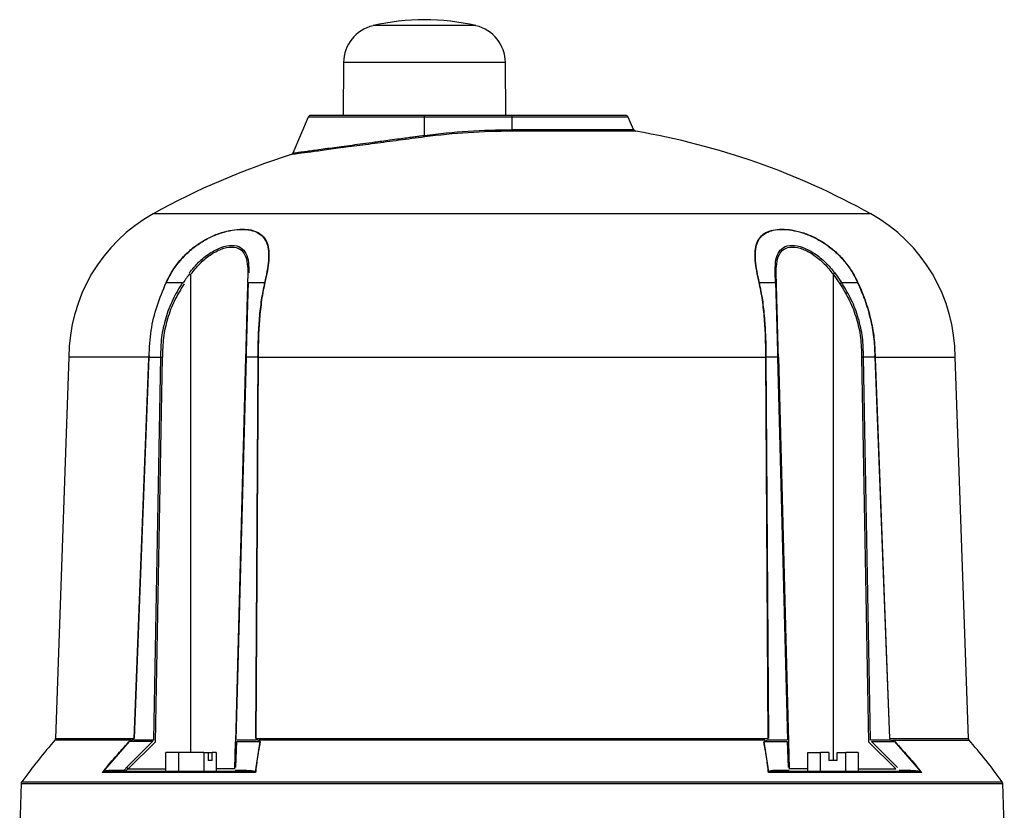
# Model space of a CAD drawing. Header units: millimetres. Extents: x 346 to 1849, y -14 to 1262.
# Tile 11 of 56: x 899 to 1079, y 742 to 887. Entities that reach past the tile are written whole.
import ezdxf

# ---------------------------------------------------------------- set-up
doc = ezdxf.new("R2010")
doc.units = ezdxf.units.MM

msp = doc.modelspace()

# ---------------------------------------------------------------- linework, layer by layer
at = {"color": 8, "linetype": 'Continuous', "lineweight": 25}
for p, q in [((982.58, 885.56), (963.77, 885.56)), ((987.98, 878.8), (958.38, 878.8)), ((973.18, 868.85), (951.93, 868.85)), ((1010.43, 868.85), (989.18, 868.85)), ((989.18, 866.54), (1011.41, 866.54)), ((1011.78, 866.24), (989.18, 866.24)), ((989.18, 851.16), (923.61, 851.16)), ((1054.75, 851.16), (989.18, 851.16)), ((930.49, 752.65), (930.49, 840.11)), ((1047.87, 840.11), (1047.87, 751.15)), ((919.56, 754.88), (905.62, 754.88)), ((905.74, 755.2), (920.13, 755.2)), ((1058.22, 755.2), (1072.61, 755.2)), ((919, 749.64), (925.87, 749.64)), ((938.5, 749.64), (935.11, 749.64)), ((1043.25, 749.64), (1039.86, 749.64)), ((1052.49, 749.64), (1059.35, 749.64)), ((899.55, 747.27), (989.18, 747.27)), ((989.18, 747.27), (1078.81, 747.27)), ((899.45, 746.99), (1078.9, 746.99))]:
    msp.add_line(p, q, dxfattribs=at)
at = {"color": 7, "linetype": 'Continuous', "lineweight": 25}
for p, q in [((958.38, 878.8), (958.3, 869.15)), ((988.06, 869.15), (987.98, 878.8)), ((951.93, 868.85), (949.13, 862.25)), ((973.18, 868.85), (973.18, 869.15)), ((989.18, 869.15), (973.18, 869.15)), ((973.18, 865.5), (973.18, 868.85)), ((989.18, 868.85), (973.18, 868.85)), ((988.93, 869.15), (988.93, 869.15)), ((989.18, 868.85), (989.18, 869.15)), ((989.18, 866.54), (989.18, 868.85)), ((1011.41, 866.54), (1010.43, 868.85)), ((989.18, 866.54), (989.18, 866.24)), ((940.87, 840.25), (940.83, 838.49)), ((1037.35, 838.57), (1037.29, 840.34)), ((1037.53, 838.36), (1037.49, 840.11)), ((1047.87, 840.11), (1049.12, 838.36)), ((1048.18, 840.34), (1049.43, 838.57)), ((925.98, 838.57), (928.92, 838.57)), ((941.01, 838.57), (943.95, 838.57)), ((1034.41, 838.57), (1037.35, 838.57)), ((1049.43, 838.57), (1052.37, 838.57)), ((908.18, 824.93), (905.74, 755.2)), ((922.79, 824.93), (908.18, 824.93)), ((920.13, 755.2), (922.78, 824.68)), ((920.19, 755.19), (922.85, 824.92)), ((922.78, 824.68), (922.85, 825.18)), ((922.85, 824.92), (924.93, 824.92)), ((924.93, 824.92), (923.66, 754.89)), ((924, 754.58), (925.28, 824.93)), ((940.47, 824.93), (938.63, 754.58)), ((938.78, 754.89), (940.62, 824.92)), ((942.7, 824.92), (940.62, 824.92)), ((942.7, 824.92), (942.26, 755.19)), ((942.76, 824.68), (942.33, 755.2)), ((942.7, 825.18), (942.76, 824.68)), ((942.76, 824.93), (1035.59, 824.93)), ((1035.59, 824.68), (1035.66, 825.18)), ((1036.02, 755.2), (1035.59, 824.68)), ((1037.74, 824.92), (1035.66, 824.92)), ((1036.1, 755.19), (1035.66, 824.92)), ((1037.74, 824.92), (1039.57, 754.89)), ((1037.88, 824.93), (1039.73, 754.58)), ((1053.07, 824.93), (1054.35, 754.58)), ((1054.7, 754.89), (1053.43, 824.92)), ((1055.51, 824.92), (1053.43, 824.92)), ((1055.51, 825.18), (1055.57, 824.68)), ((1055.51, 824.92), (1058.16, 755.19)), ((1055.56, 824.93), (1070.18, 824.93)), ((1055.57, 824.68), (1058.22, 755.2)), ((1072.61, 755.2), (1070.18, 824.93)), ((914.45, 749.12), (919.23, 754.62)), ((923.45, 754.62), (918.71, 749.9)), ((924, 754.58), (919, 749.64)), ((923.45, 754.62), (919.23, 754.62)), ((920.08, 755.03), (919.53, 754.82)), ((923.52, 754.91), (920.03, 754.91)), ((923.54, 754.63), (923.45, 754.62)), ((923.66, 754.89), (923.52, 754.91)), ((938.5, 749.64), (938.63, 754.58)), ((938.71, 749.9), (938.85, 754.62)), ((938.85, 754.62), (943.07, 754.62)), ((942.41, 754.91), (938.92, 754.91)), ((943.07, 754.62), (942.23, 749.12)), ((942.33, 755.2), (1036.02, 755.2)), ((942.89, 754.82), (942.35, 755.03)), ((1035.39, 754.88), (942.97, 754.88)), ((1036.13, 749.12), (1035.29, 754.62)), ((1035.29, 754.62), (1039.51, 754.62)), ((1035.94, 754.91), (1035.51, 754.74)), ((1039.44, 754.91), (1035.94, 754.91)), ((1039.51, 754.62), (1039.65, 749.9)), ((1039.73, 754.58), (1039.86, 749.64)), ((1059.35, 749.64), (1054.35, 754.58)), ((1058.33, 754.91), (1054.83, 754.91)), ((1059.65, 749.9), (1054.91, 754.62)), ((1054.91, 754.62), (1059.13, 754.62)), ((1058.81, 754.74), (1058.33, 754.91)), ((1058.8, 754.88), (1072.74, 754.88)), ((1059.13, 754.62), (1063.91, 749.12)), ((928.23, 752.65), (925.87, 752.65)), ((925.87, 749.15), (925.87, 752.65)), ((932.85, 752.65), (928.23, 752.65)), ((928.23, 752.65), (928.23, 749.15)), ((932.85, 752.65), (932.85, 749.15)), ((932.85, 752.65), (933.61, 752.65)), ((933.61, 752.65), (933.61, 751.15)), ((933.61, 752.65), (934.34, 752.65)), ((935.11, 752.65), (934.34, 752.65)), ((934.34, 751.15), (934.34, 752.65)), ((935.11, 752.65), (935.11, 749.15)), ((1043.25, 752.65), (1045.56, 752.65)), ((1043.25, 749.15), (1043.25, 752.65)), ((1047.12, 752.65), (1045.56, 752.65)), ((1045.56, 749.15), (1045.56, 752.65)), ((1047.12, 752.65), (1047.12, 751.15)), ((1048.62, 752.65), (1050.18, 752.65)), ((1048.62, 751.15), (1048.62, 752.65)), ((1052.49, 752.65), (1050.18, 752.65)), ((1050.18, 749.15), (1050.18, 752.65)), ((1052.49, 752.65), (1052.49, 749.15)), ((934.34, 751.15), (933.61, 751.15)), ((1048.62, 751.15), (1047.12, 751.15)), ((942.29, 748.95), (914.25, 748.95)), ((918.38, 749.37), (916.27, 749.37)), ((940.65, 749.37), (938.54, 749.37)), ((1064.11, 748.95), (1036.07, 748.95)), ((1039.82, 749.37), (1037.71, 749.37)), ((1062.09, 749.37), (1059.98, 749.37)), ((899.45, 746.99), (899.18, 739.15)), ((1079.18, 739.15), (1078.9, 746.99))]:
    msp.add_line(p, q, dxfattribs=at)
for centre, radius, start, end in [((973.18, 845.65), 41, 76.7406, 103.2594), ((965.38, 878.74), 7, 103.2594, 179.5), ((980.98, 878.74), 7, 0.5, 76.7406), ((952.39, 868.65), 0.5, 90, 157), ((1009.97, 868.65), 0.5, 23, 90), ((989.17, 742.91), 123.33, 89.9978, 97.4242), ((1011.87, 866.74), 0.5, 203, 260.3602), ((989.18, 733.15), 135, 60.9402, 80.3602), ((975.05, 865.73), 1.89, 186.8165, 195.9127), ((989.18, 733.15), 135, 107.3944, 119.0598), ((938.18, 824.93), 30, 119.0598, 180), ((1040.18, 824.93), 30, 0, 60.9402), ((1037.2, 840.07), 0.285, 7.891, 71.3857), ((1057.68, 827.31), 16.12, 126.1017, 127.4711), ((944.05, 837.97), 0.613, 93.9126, 99.4125), ((1034.31, 837.97), 0.613, 80.5875, 86.0874), ((1037.27, 838.32), 0.261, 9.3225, 73.3536), ((1057.89, 825.29), 15.75, 122.4958, 123.8754), ((1052.48, 838.03), 0.551, 96.2484, 100.9887), ((980.68, 688.81), 100, 138.5788, 144.2252), ((905.24, 755.21), 0.5, 330.5235, 358.4365), ((922.88, 754.92), 0.638, 331.9019, 359.3285), ((1073.11, 755.21), 0.5, 178.7258, 210.5322), ((997.68, 688.81), 100, 35.7748, 41.4241), ((915.95, 749.49), 0.344, 274.7035, 339.5525), ((907.51, 737.34), 16.84, 46.925, 48.2741), ((940.32, 749.49), 0.344, 274.7035, 339.5525), ((1038.03, 749.49), 0.344, 200.4475, 265.2965), ((1062.41, 749.49), 0.344, 200.4475, 265.2965), ((899.95, 746.98), 0.5, 144.2252, 178), ((1078.4, 746.98), 0.5, 2, 35.7748)]:
    msp.add_arc(centre, radius, start, end, dxfattribs=at)
msp.add_ellipse((977.76, 821.81), major_axis=(53.74, -1.41), ratio=0.706623, start_param=2.671683, end_param=2.72396, dxfattribs=at)
for points, knots in [([(973.18, 869.15), (971.91, 869.15), (969.3, 869.15), (966.1, 869.15), (963.6, 869.15), (961.15, 869.15), (958.37, 869.15), (955.67, 869.15), (953.75, 869.15), (952.59, 869.15), (952.45, 869.15), (952.39, 869.15)], [0, 0, 0, 0, 0.116497, 0.239972, 0.304366, 0.368745, 0.500083, 0.63142, 0.760028, 0.883503, 1, 1, 1, 1]), ([(1009.97, 869.15), (1009.9, 869.15), (1009.76, 869.15), (1008.8, 869.15), (1007.67, 869.15), (1006.24, 869.15), (1003.98, 869.15), (1000.66, 869.15), (996.93, 869.15), (993.06, 869.15), (990.45, 869.15), (989.18, 869.15)], [0, 0, 0, 0, 0.116497, 0.239972, 0.304366, 0.368745, 0.500083, 0.63142, 0.760028, 0.883503, 1, 1, 1, 1]), ([(973.24, 865.21), (971.67, 865), (968.54, 864.6), (963.97, 863.99), (959.73, 863.43), (955.99, 862.94), (952.89, 862.52), (950.59, 862.21), (949.1, 862.01), (948.91, 861.99), (948.82, 861.98)], [0, 0, 0, 0, 0.125676, 0.250393, 0.375573, 0.500104, 0.625227, 0.750154, 0.874807, 1, 1, 1, 1]), ([(949.13, 862.26), (949.11, 862.23), (949.08, 862.16), (949.01, 862.08), (948.92, 862.01), (948.85, 861.99), (948.82, 861.98)], [0, 0, 0, 0, 0.247049, 0.5, 0.752951, 1, 1, 1, 1]), ([(925.94, 838.58), (926.3, 839.3), (927.02, 840.71), (928.46, 842.65), (930.12, 844.36), (932.03, 845.82), (934.04, 846.96), (936.09, 847.76), (938.06, 848.23), (939.87, 848.39), (941.47, 848.24), (942.8, 847.78), (943.81, 846.98), (944.46, 845.85), (944.76, 844.39), (944.74, 842.67), (944.48, 840.72), (944.17, 839.31), (944, 838.58)], [0, 0, 0, 0, 0.064505, 0.124912, 0.188843, 0.249433, 0.311897, 0.374447, 0.436909, 0.499622, 0.56197, 0.624559, 0.686739, 0.749331, 0.81019, 0.874403, 0.935129, 1, 1, 1, 1]), ([(925.98, 838.57), (926.34, 839.27), (927.04, 840.67), (928.46, 842.59), (930.13, 844.32), (932.02, 845.78), (934.03, 846.92), (936.07, 847.73), (938.03, 848.19), (939.84, 848.35), (941.43, 848.2), (942.76, 847.74), (943.76, 846.94), (944.41, 845.8), (944.7, 844.34), (944.68, 842.61), (944.42, 840.68), (944.1, 839.27), (943.95, 838.57)], [0, 0, 0, 0, 0.062466, 0.124911, 0.187224, 0.249427, 0.311892, 0.374441, 0.436904, 0.499618, 0.561968, 0.624558, 0.686738, 0.74933, 0.811833, 0.874401, 0.9372, 1, 1, 1, 1]), ([(1034.35, 838.58), (1034.19, 839.3), (1033.88, 840.71), (1033.62, 842.65), (1033.6, 844.36), (1033.89, 845.82), (1034.53, 846.96), (1035.53, 847.76), (1036.86, 848.23), (1038.46, 848.39), (1040.27, 848.24), (1042.23, 847.78), (1044.28, 846.98), (1046.29, 845.85), (1048.2, 844.39), (1049.88, 842.67), (1051.33, 840.72), (1052.05, 839.31), (1052.42, 838.58)], [0, 0, 0, 0, 0.064505, 0.124912, 0.188843, 0.249433, 0.311897, 0.374447, 0.436909, 0.499622, 0.56197, 0.624559, 0.686739, 0.749331, 0.81019, 0.874403, 0.935129, 1, 1, 1, 1]), ([(1034.41, 838.57), (1034.25, 839.27), (1033.94, 840.67), (1033.68, 842.59), (1033.65, 844.32), (1033.93, 845.78), (1034.58, 846.92), (1035.58, 847.73), (1036.9, 848.19), (1038.49, 848.35), (1040.29, 848.2), (1042.24, 847.74), (1044.28, 846.94), (1046.3, 845.8), (1048.2, 844.34), (1049.88, 842.61), (1051.31, 840.68), (1052.02, 839.27), (1052.37, 838.57)], [0, 0, 0, 0, 0.0624659, 0.1249112, 0.1872242, 0.2494273, 0.3118916, 0.3744407, 0.4369039, 0.4996182, 0.5619684, 0.6245582, 0.6867377, 0.7493301, 0.8118326, 0.8744012, 0.9372003, 1, 1, 1, 1]), ([(930.18, 840.34), (930.73, 841.01), (931.83, 842.34), (933.85, 843.96), (936.01, 845.09), (938.08, 845.51), (939.68, 845.09), (940.63, 843.95), (941.06, 842.34), (941.06, 841), (941.06, 840.34)], [0, 0, 0, 0, 0.1253425, 0.250403, 0.3755982, 0.5003849, 0.6250866, 0.7500313, 0.8751453, 1, 1, 1, 1]), ([(930.49, 840.11), (931.01, 840.77), (932.05, 842.08), (933.97, 843.69), (936.03, 844.8), (938, 845.21), (939.52, 844.8), (940.44, 843.68), (940.86, 842.08), (940.87, 840.77), (940.87, 840.11)], [0, 0, 0, 0, 0.126935, 0.252545, 0.377099, 0.500373, 0.623569, 0.747887, 0.873556, 1, 1, 1, 1]), ([(1037.29, 840.34), (1037.3, 841.01), (1037.3, 842.34), (1037.73, 843.96), (1038.68, 845.09), (1040.29, 845.51), (1042.36, 845.09), (1044.52, 843.95), (1046.53, 842.34), (1047.63, 841), (1048.18, 840.34)], [0, 0, 0, 0, 0.125343, 0.250403, 0.375598, 0.500385, 0.625087, 0.750031, 0.875145, 1, 1, 1, 1]), ([(1037.49, 840.11), (1037.49, 840.77), (1037.49, 842.08), (1037.92, 843.69), (1038.84, 844.8), (1040.37, 845.21), (1042.34, 844.8), (1044.39, 843.68), (1046.31, 842.08), (1047.35, 840.77), (1047.87, 840.11)], [0, 0, 0, 0, 0.126935, 0.252545, 0.377099, 0.500373, 0.623569, 0.747887, 0.873556, 1, 1, 1, 1]), ([(922.82, 825.07), (922.9, 826.66), (923.07, 829.77), (924.19, 834.34), (925.36, 837.15), (925.96, 838.58)], [0, 0, 0, 0, 0.339278, 0.665659, 1, 1, 1, 1]), ([(928.92, 838.57), (928.3, 837.54), (927.05, 835.48), (925.79, 832.08), (925, 828.54), (924.95, 826.13), (924.93, 824.92)], [0, 0, 0, 0, 0.249998, 0.499997, 0.750031, 1, 1, 1, 1]), ([(929.24, 838.36), (928.62, 837.34), (927.38, 835.32), (926.13, 831.97), (925.35, 828.49), (925.3, 826.11), (925.28, 824.93)], [0, 0, 0, 0, 0.251557, 0.499913, 0.749832, 1, 1, 1, 1]), ([(940.82, 838.36), (940.8, 837.34), (940.74, 835.32), (940.66, 831.97), (940.57, 828.49), (940.5, 826.11), (940.47, 824.93)], [0, 0, 0, 0, 0.251577, 0.499913, 0.749832, 1, 1, 1, 1]), ([(940.62, 824.92), (940.65, 826.13), (940.71, 828.54), (940.81, 832.08), (940.91, 835.48), (940.97, 837.54), (941.01, 838.57)], [0, 0, 0, 0, 0.249969, 0.500003, 0.750002, 1, 1, 1, 1]), ([(943.95, 838.57), (943.73, 837.52), (943.3, 835.42), (942.95, 832.08), (942.74, 828.66), (942.71, 826.34), (942.7, 825.18)], [0, 0, 0, 0, 0.25022, 0.500247, 0.750212, 1, 1, 1, 1]), ([(944, 838.58), (943.9, 838.13), (943.67, 837.07), (943.4, 835.43), (943.19, 833.67), (942.97, 831.39), (942.8, 828.48), (942.78, 826.12), (942.76, 824.93)], [0, 0, 0, 0, 0.1064564, 0.2500089, 0.3750644, 0.5000275, 0.749933, 1, 1, 1, 1]), ([(1035.59, 824.93), (1035.58, 826.12), (1035.55, 828.48), (1035.39, 831.39), (1035.17, 833.67), (1034.96, 835.38), (1034.7, 837.03), (1034.46, 838.08), (1034.35, 838.58)], [0, 0, 0, 0, 0.250055, 0.499962, 0.624932, 0.749984, 0.883691, 1, 1, 1, 1]), ([(1035.66, 825.18), (1035.64, 826.34), (1035.62, 828.66), (1035.4, 832.08), (1035.06, 835.42), (1034.63, 837.52), (1034.41, 838.57)], [0, 0, 0, 0, 0.249821, 0.499773, 0.749789, 1, 1, 1, 1]), ([(1037.35, 838.57), (1037.38, 837.54), (1037.45, 835.48), (1037.54, 832.08), (1037.64, 828.54), (1037.71, 826.13), (1037.74, 824.92)], [0, 0, 0, 0, 0.250009, 0.500016, 0.750045, 1, 1, 1, 1]), ([(1037.88, 824.93), (1037.85, 826.11), (1037.79, 828.49), (1037.7, 831.97), (1037.61, 835.32), (1037.56, 837.34), (1037.53, 838.36)], [0, 0, 0, 0, 0.250149, 0.500064, 0.748432, 1, 1, 1, 1]), ([(1049.12, 838.36), (1049.74, 837.34), (1050.98, 835.32), (1052.22, 831.97), (1053.01, 828.49), (1053.05, 826.11), (1053.07, 824.93)], [0, 0, 0, 0, 0.251588, 0.499936, 0.749851, 1, 1, 1, 1]), ([(1053.43, 824.92), (1053.41, 826.13), (1053.36, 828.54), (1052.57, 832.08), (1051.31, 835.48), (1050.06, 837.54), (1049.43, 838.57)], [0, 0, 0, 0, 0.2499553, 0.4999838, 0.7499907, 1, 1, 1, 1]), ([(1052.37, 838.57), (1052.82, 837.52), (1053.73, 835.42), (1054.7, 832.08), (1055.36, 828.66), (1055.46, 826.34), (1055.51, 825.18)], [0, 0, 0, 0, 0.250211, 0.500227, 0.750179, 1, 1, 1, 1]), ([(1052.42, 838.58), (1052.62, 838.13), (1053.09, 837.07), (1053.72, 835.43), (1054.29, 833.67), (1054.89, 831.39), (1055.44, 828.48), (1055.52, 826.12), (1055.56, 824.93)], [0, 0, 0, 0, 0.106458, 0.250014, 0.375066, 0.500037, 0.749945, 1, 1, 1, 1]), ([(922.78, 824.68), (922.79, 824.74), (922.8, 824.82), (922.83, 824.9), (922.84, 824.91), (922.84, 824.92), (922.85, 824.92), (922.85, 824.92)], [0, 0, 0, 0, 0.705089, 0.895991, 0.955811, 0.979127, 1, 1, 1, 1]), ([(922.85, 825.18), (922.84, 825.12), (922.83, 825.04), (922.81, 824.96), (922.8, 824.94), (922.8, 824.93), (922.79, 824.93), (922.79, 824.93)], [0, 0, 0, 0, 0.7010763, 0.8913597, 0.9524087, 0.9771153, 1, 1, 1, 1]), ([(924.93, 824.92), (924.95, 824.92), (925, 824.92), (925.09, 824.92), (925.18, 824.92), (925.25, 824.92), (925.28, 824.93)], [0, 0, 0, 0, 0.247582, 0.500005, 0.752426, 1, 1, 1, 1]), ([(924.93, 824.92), (924.95, 824.92), (925, 824.92), (925.09, 824.92), (925.18, 824.92), (925.25, 824.93), (925.28, 824.93)], [0, 0, 0, 0, 0.247578, 0.5, 0.752422, 1, 1, 1, 1]), ([(940.47, 824.93), (940.47, 824.92), (940.48, 824.92), (940.51, 824.92), (940.55, 824.92), (940.6, 824.92), (940.62, 824.92)], [0, 0, 0, 0, 0.247574, 0.499995, 0.752418, 1, 1, 1, 1]), ([(942.76, 824.93), (942.76, 824.93), (942.76, 824.93), (942.75, 824.94), (942.74, 824.96), (942.71, 825.04), (942.71, 825.12), (942.7, 825.18)], [0, 0, 0, 0, 0.0228961, 0.0476115, 0.1086705, 0.2989544, 1, 1, 1, 1]), ([(942.76, 824.68), (942.76, 824.74), (942.74, 824.82), (942.72, 824.9), (942.71, 824.91), (942.7, 824.92), (942.7, 824.92), (942.7, 824.92)], [0, 0, 0, 0, 0.705089, 0.895991, 0.955811, 0.979127, 1, 1, 1, 1]), ([(1035.59, 824.93), (1035.59, 824.93), (1035.6, 824.93), (1035.6, 824.94), (1035.62, 824.96), (1035.64, 825.04), (1035.65, 825.12), (1035.66, 825.18)], [0, 0, 0, 0, 0.022885, 0.047591, 0.10864, 0.298924, 1, 1, 1, 1]), ([(1035.66, 824.92), (1035.66, 824.92), (1035.65, 824.92), (1035.65, 824.91), (1035.64, 824.9), (1035.61, 824.82), (1035.6, 824.74), (1035.59, 824.68)], [0, 0, 0, 0, 0.020873, 0.044189, 0.104009, 0.294911, 1, 1, 1, 1]), ([(1037.74, 824.92), (1037.76, 824.92), (1037.8, 824.92), (1037.85, 824.92), (1037.88, 824.92), (1037.88, 824.92), (1037.88, 824.93)], [0, 0, 0, 0, 0.247582, 0.500005, 0.752426, 1, 1, 1, 1]), ([(1053.07, 824.93), (1053.11, 824.92), (1053.17, 824.92), (1053.27, 824.92), (1053.35, 824.92), (1053.4, 824.92), (1053.43, 824.92)], [0, 0, 0, 0, 0.247574, 0.499995, 0.752418, 1, 1, 1, 1]), ([(1055.56, 824.93), (1055.56, 824.93), (1055.56, 824.93), (1055.55, 824.94), (1055.54, 824.96), (1055.52, 825.04), (1055.51, 825.12), (1055.51, 825.18)], [0, 0, 0, 0, 0.022896, 0.047612, 0.10867, 0.298954, 1, 1, 1, 1]), ([(1055.57, 824.68), (1055.56, 824.74), (1055.55, 824.82), (1055.53, 824.9), (1055.52, 824.91), (1055.51, 824.92), (1055.51, 824.92), (1055.51, 824.92)], [0, 0, 0, 0, 0.705089, 0.895991, 0.955811, 0.979127, 1, 1, 1, 1]), ([(914.25, 748.95), (915.04, 749.91), (915.84, 750.86), (916.65, 751.8), (916.66, 751.8), (916.66, 751.81), (916.69, 751.84), (916.79, 751.96), (917.19, 752.42), (917.98, 753.32), (918.71, 754.12), (919.13, 754.58)], [0, 0, 0, 0, 0.499981, 0.500013, 0.500291, 0.501085, 0.504126, 0.51602, 0.563047, 0.749989, 1, 1, 1, 1]), ([(919.18, 754.61), (919.19, 754.61), (919.21, 754.64), (919.27, 754.68), (919.38, 754.75), (919.48, 754.79), (919.53, 754.81)], [0, 0, 0, 0, 0.074621, 0.186503, 0.509108, 1, 1, 1, 1]), ([(943.13, 754.58), (943.04, 754.12), (942.9, 753.32), (942.75, 752.42), (942.68, 751.96), (942.66, 751.84), (942.65, 751.81), (942.65, 751.8), (942.65, 751.8), (942.65, 751.8), (942.51, 750.86), (942.4, 749.91), (942.29, 748.95)], [0, 0, 0, 0, 0.250014, 0.436968, 0.483993, 0.495884, 0.498924, 0.499717, 0.499932, 0.499994, 0.500026, 1, 1, 1, 1]), ([(942.89, 754.81), (942.92, 754.79), (942.98, 754.77), (943.05, 754.72), (943.09, 754.68), (943.1, 754.64), (943.1, 754.62), (943.09, 754.61)], [0, 0, 0, 0, 0.348058, 0.584463, 0.826186, 0.918268, 1, 1, 1, 1]), ([(1036.07, 748.95), (1035.96, 749.91), (1035.85, 750.86), (1035.7, 751.8), (1035.7, 751.8), (1035.7, 751.81), (1035.7, 751.84), (1035.68, 751.96), (1035.61, 752.42), (1035.46, 753.32), (1035.31, 754.12), (1035.23, 754.58)], [0, 0, 0, 0, 0.499981, 0.500013, 0.500291, 0.501085, 0.504126, 0.51602, 0.563047, 0.749989, 1, 1, 1, 1]), ([(1035.29, 754.62), (1035.29, 754.63), (1035.31, 754.65), (1035.38, 754.7), (1035.45, 754.72), (1035.51, 754.74)], [0, 0, 0, 0, 0.141712, 0.352418, 1, 1, 1, 1]), ([(1058.81, 754.74), (1058.88, 754.72), (1058.97, 754.7), (1059.08, 754.65), (1059.12, 754.63), (1059.13, 754.62)], [0, 0, 0, 0, 0.6475815, 0.8582881, 1, 1, 1, 1]), ([(1059.23, 754.58), (1059.64, 754.12), (1060.37, 753.32), (1061.17, 752.42), (1061.57, 751.96), (1061.67, 751.84), (1061.69, 751.81), (1061.7, 751.8), (1061.7, 751.8), (1061.7, 751.8), (1062.52, 750.86), (1063.31, 749.91), (1064.11, 748.95)], [0, 0, 0, 0, 0.250014, 0.436968, 0.483993, 0.495884, 0.498924, 0.499717, 0.499932, 0.499994, 0.500026, 1, 1, 1, 1]), ([(915.97, 749.15), (915.66, 749.15), (915.16, 749.16), (914.63, 749.06), (914.44, 749.02)], [0, 0, 0, 0, 0.645463, 1, 1, 1, 1]), ([(916.27, 749.37), (915.98, 749.37), (915.54, 749.36), (914.94, 749.29), (914.61, 749.18), (914.45, 749.12)], [0, 0, 0, 0, 0.499748, 0.749797, 1, 1, 1, 1]), ([(940.35, 749.15), (938, 749.15), (933.28, 749.15), (926.87, 749.15), (920.99, 749.15), (917.64, 749.15), (915.97, 749.15)], [0, 0, 0, 0, 0.249392, 0.5, 0.750608, 1, 1, 1, 1]), ([(918.71, 749.9), (918.64, 749.82), (918.53, 749.69), (918.42, 749.51), (918.39, 749.42), (918.38, 749.37)], [0, 0, 0, 0, 0.499909, 0.749716, 1, 1, 1, 1]), ([(918.67, 749.37), (918.68, 749.39), (918.71, 749.44), (918.82, 749.53), (918.93, 749.59), (919, 749.64)], [0, 0, 0, 0, 0.18304, 0.40666, 1, 1, 1, 1]), ([(942.11, 749.02), (941.91, 749.06), (941.35, 749.16), (940.74, 749.15), (940.35, 749.15)], [0, 0, 0, 0, 0.354537, 1, 1, 1, 1]), ([(940.65, 749.37), (940.93, 749.37), (941.36, 749.36), (941.9, 749.29), (942.12, 749.18), (942.23, 749.12)], [0, 0, 0, 0, 0.499537, 0.74934, 1, 1, 1, 1]), ([(1037.71, 749.37), (1037.43, 749.37), (1037, 749.36), (1036.46, 749.29), (1036.24, 749.18), (1036.13, 749.12)], [0, 0, 0, 0, 0.499748, 0.749797, 1, 1, 1, 1]), ([(1038, 749.15), (1037.61, 749.15), (1037, 749.16), (1036.44, 749.06), (1036.25, 749.02)], [0, 0, 0, 0, 0.645463, 1, 1, 1, 1]), ([(1062.38, 749.15), (1060.71, 749.15), (1057.37, 749.15), (1051.49, 749.15), (1045.08, 749.15), (1040.36, 749.15), (1038, 749.15)], [0, 0, 0, 0, 0.249392, 0.5, 0.750608, 1, 1, 1, 1]), ([(1062.09, 749.37), (1062.38, 749.37), (1062.81, 749.36), (1063.42, 749.29), (1063.74, 749.18), (1063.91, 749.12)], [0, 0, 0, 0, 0.499537, 0.74934, 1, 1, 1, 1]), ([(1063.92, 749.02), (1063.73, 749.06), (1063.19, 749.16), (1062.7, 749.15), (1062.38, 749.15)], [0, 0, 0, 0, 0.354537, 1, 1, 1, 1])]:
    msp.add_open_spline(points, degree=3, knots=knots, dxfattribs=at)
msp.add_open_spline([(973.18, 865.5), (975.83, 865.81), (981.15, 866.41), (986.5, 866.5), (989.18, 866.54)], degree=3, dxfattribs=at)
at = {"color": 8, "linetype": 'Continuous', "lineweight": 25}
msp.add_open_spline([(949.13, 862.26), (949.22, 862.27), (949.4, 862.3), (950.61, 862.46), (951.96, 862.64), (953.59, 862.87), (955.63, 863.15), (958.01, 863.47), (959.89, 863.72), (961.93, 864), (963.76, 864.24), (965.43, 864.47), (966.91, 864.67), (968.43, 864.87), (969.82, 865.06), (970.94, 865.2), (971.9, 865.33), (972.58, 865.42), (972.99, 865.48), (973.12, 865.5), (973.16, 865.5), (973.18, 865.5)], degree=3, knots=[0, 0, 0, 0, 0.123051, 0.249046, 0.308961, 0.370666, 0.499262, 0.559959, 0.623964, 0.683854, 0.749288, 0.785293, 0.826917, 0.874158, 0.910816, 0.941194, 0.965267, 0.989638, 0.996566, 0.99872, 1, 1, 1, 1], dxfattribs=at)

doc.saveas('drawing.dxf')
